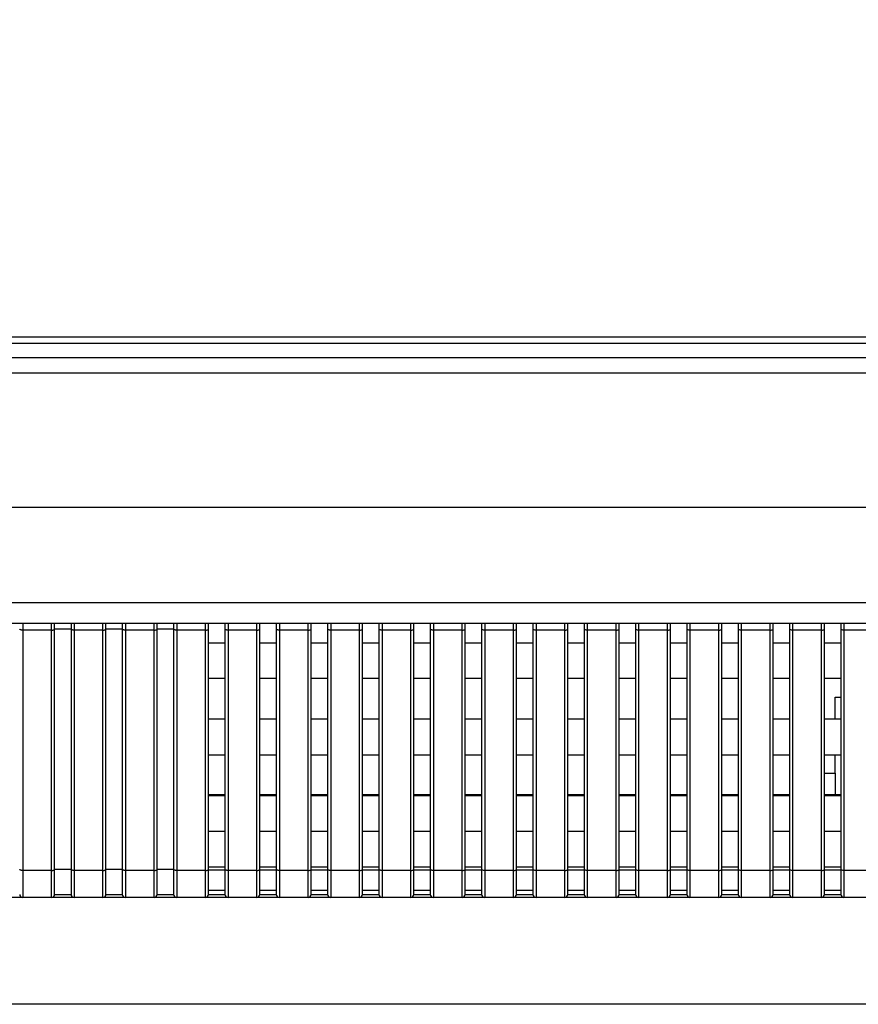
# Model space of a CAD drawing. Header units: millimetres. Extents: x -9020 to -2602, y 1105 to 6065.
# Tile 62 of 80: x -7101 to -7019, y 3945 to 4041. Entities that reach past the tile are written whole.
import ezdxf

# ---------------------------------------------------------------- set-up
doc = ezdxf.new("R2010")
doc.units = ezdxf.units.MM
doc.header["$LTSCALE"] = 65.395
doc.header["$PDSIZE"] = 0.05
doc.layers.get('0').update_dxf_attribs({"linetype": 'CONTINUOUS'})
doc.layers.get('Defpoints').update_dxf_attribs({"linetype": 'CONTINUOUS'})
doc.styles.get("Standard").update_dxf_attribs({"font": 'GOTHIC.TTF', "width": 0.5})
doc.dimstyles.new('ISO-25', dxfattribs={"dimtxt": 2.5, "dimasz": 2.5, "dimexe": 1.25, "dimexo": 0.625, "dimtad": 1, "dimtxsty": 'STANDARD', "dimcen": 2.5, "dimadec": 0, "dimazin": 0, "dimtfac": 1, "dimtmove": 0, "dimatfit": 3, "dimfxl": 1, "dimarcsym": 0})

# ---------------------------------------------------------------- blocks, each defined once
blk = doc.blocks.new('*D2')
at = {"color": 3, "lineweight": -2}
for p, q in [((-7776.392, 4010.081), (-7776.392, 4113.644)), ((-7634.942, 4010.081), (-7777.642, 4010.081)), ((-7776.392, 3995.081), (-7776.392, 3960.081)), ((-6463.802, 3945.081), (-7777.642, 3945.081))]:
    blk.add_line(p, q, dxfattribs=at)
at = {"color": 3}
for points in [[(-7773.892, 3995.081), (-7778.892, 3995.081), (-7776.392, 4010.081)], [(-7778.892, 3960.081), (-7773.892, 3960.081), (-7776.392, 3945.081)]]:
    blk.add_solid(points, dxfattribs=at)
at = {"layer": 'Defpoints', "color": 0}
for p in [(-7634.317, 4010.081), (-7776.392, 3945.081), (-6463.177, 3945.081)]:
    blk.add_point(p, dxfattribs=at)
at = {"color": 2, "insert": (-7794.352, 4078.229), "char_height": 20, "attachment_point": 5, "rotation": 90}
blk.add_mtext('65 [2,559]', dxfattribs=at)

msp = doc.modelspace()

# ---------------------------------------------------------------- linework, layer by layer
at = {"color": 7, "linetype": 'Continuous'}
for p, q in [((-7634.917, 4009.481), (-6185.037, 4009.481)), ((-7634.317, 4010.081), (-6185.637, 4010.081)), ((-7635.852, 4008.081), (-6184.102, 4008.081)), ((-7637.352, 4006.581), (-6182.602, 4006.581)), ((-6182.602, 3993.481), (-7637.352, 3993.481)), ((-6192.068, 3984.181), (-7627.886, 3984.181)), ((-6191.635, 3982.181), (-7628.319, 3982.181)), ((-7100.377, 3982.181), (-7100.377, 3955.481)), ((-7097.577, 3981.523), (-7100.377, 3981.523)), ((-7097.577, 3955.481), (-7097.577, 3982.181)), ((-7097.277, 3955.781), (-7097.277, 3982.181)), ((-7095.677, 3981.626), (-7097.277, 3981.626)), ((-7095.677, 3982.181), (-7095.677, 3955.781)), ((-7095.377, 3982.181), (-7095.377, 3955.481)), ((-7092.577, 3981.523), (-7095.377, 3981.523)), ((-7092.577, 3955.481), (-7092.577, 3982.181)), ((-7092.277, 3955.781), (-7092.277, 3982.181)), ((-7090.677, 3981.626), (-7092.277, 3981.626)), ((-7090.677, 3982.181), (-7090.677, 3955.781)), ((-7090.377, 3982.181), (-7090.377, 3955.481)), ((-7087.577, 3981.523), (-7090.377, 3981.523)), ((-7087.577, 3955.481), (-7087.577, 3982.181)), ((-7087.277, 3955.781), (-7087.277, 3982.181)), ((-7085.677, 3981.626), (-7087.277, 3981.626)), ((-7085.677, 3982.181), (-7085.677, 3955.781)), ((-7085.377, 3982.181), (-7085.377, 3955.481)), ((-7082.577, 3981.523), (-7085.377, 3981.523)), ((-7082.577, 3955.481), (-7082.577, 3982.181)), ((-7082.277, 3955.781), (-7082.277, 3982.181)), ((-7080.677, 3982.181), (-7080.677, 3955.781)), ((-7080.377, 3982.181), (-7080.377, 3955.481)), ((-7077.577, 3981.523), (-7080.377, 3981.523)), ((-7077.577, 3955.481), (-7077.577, 3982.181)), ((-7077.277, 3955.781), (-7077.277, 3982.181)), ((-7075.677, 3982.181), (-7075.677, 3955.781)), ((-7075.377, 3982.181), (-7075.377, 3955.481)), ((-7072.577, 3981.523), (-7075.377, 3981.523)), ((-7072.577, 3955.481), (-7072.577, 3982.181)), ((-7072.277, 3955.781), (-7072.277, 3982.181)), ((-7070.677, 3982.181), (-7070.677, 3955.781)), ((-7070.377, 3982.181), (-7070.377, 3955.481)), ((-7067.577, 3981.523), (-7070.377, 3981.523)), ((-7067.577, 3955.481), (-7067.577, 3982.181)), ((-7067.277, 3955.781), (-7067.277, 3982.181)), ((-7065.677, 3982.181), (-7065.677, 3955.781)), ((-7065.377, 3982.181), (-7065.377, 3955.481)), ((-7062.577, 3981.523), (-7065.377, 3981.523)), ((-7062.577, 3955.481), (-7062.577, 3982.181)), ((-7062.277, 3955.781), (-7062.277, 3982.181)), ((-7060.677, 3982.181), (-7060.677, 3955.781)), ((-7060.377, 3982.181), (-7060.377, 3955.481)), ((-7057.577, 3981.523), (-7060.377, 3981.523)), ((-7057.577, 3955.481), (-7057.577, 3982.181)), ((-7057.277, 3955.781), (-7057.277, 3982.181)), ((-7055.677, 3982.181), (-7055.677, 3955.781)), ((-7055.377, 3982.181), (-7055.377, 3955.481)), ((-7052.577, 3981.523), (-7055.377, 3981.523)), ((-7052.577, 3955.481), (-7052.577, 3982.181)), ((-7052.277, 3955.781), (-7052.277, 3982.181)), ((-7050.677, 3982.181), (-7050.677, 3955.781)), ((-7050.377, 3982.181), (-7050.377, 3955.481)), ((-7047.577, 3981.523), (-7050.377, 3981.523)), ((-7047.577, 3955.481), (-7047.577, 3982.181)), ((-7047.277, 3955.781), (-7047.277, 3982.181)), ((-7045.677, 3982.181), (-7045.677, 3955.781)), ((-7045.377, 3982.181), (-7045.377, 3955.481)), ((-7042.577, 3981.523), (-7045.377, 3981.523)), ((-7042.577, 3955.481), (-7042.577, 3982.181)), ((-7042.277, 3955.781), (-7042.277, 3982.181)), ((-7040.677, 3982.181), (-7040.677, 3955.781)), ((-7040.377, 3982.181), (-7040.377, 3955.481)), ((-7037.577, 3981.523), (-7040.377, 3981.523)), ((-7037.577, 3955.481), (-7037.577, 3982.181)), ((-7037.277, 3955.781), (-7037.277, 3982.181)), ((-7035.677, 3982.181), (-7035.677, 3955.781)), ((-7035.377, 3982.181), (-7035.377, 3955.481)), ((-7032.577, 3981.523), (-7035.377, 3981.523)), ((-7032.577, 3955.481), (-7032.577, 3982.181)), ((-7032.277, 3955.781), (-7032.277, 3982.181)), ((-7030.677, 3982.181), (-7030.677, 3955.781)), ((-7030.377, 3982.181), (-7030.377, 3955.481)), ((-7027.577, 3981.523), (-7030.377, 3981.523)), ((-7027.577, 3955.481), (-7027.577, 3982.181)), ((-7027.277, 3955.781), (-7027.277, 3982.181)), ((-7025.677, 3982.181), (-7025.677, 3955.781)), ((-7025.377, 3982.181), (-7025.377, 3955.481)), ((-7022.577, 3981.523), (-7025.377, 3981.523)), ((-7022.577, 3955.481), (-7022.577, 3982.181)), ((-7022.277, 3955.781), (-7022.277, 3982.181)), ((-7020.677, 3982.181), (-7020.677, 3955.781)), ((-7020.377, 3982.181), (-7020.377, 3955.481)), ((-7017.577, 3981.523), (-7020.377, 3981.523)), ((-7082.277, 3980.281), (-7080.677, 3980.281)), ((-7077.277, 3980.281), (-7075.677, 3980.281)), ((-7072.277, 3980.281), (-7070.677, 3980.281)), ((-7067.277, 3980.281), (-7065.677, 3980.281)), ((-7062.277, 3980.281), (-7060.677, 3980.281)), ((-7057.277, 3980.281), (-7055.677, 3980.281)), ((-7052.277, 3980.281), (-7050.677, 3980.281)), ((-7047.277, 3980.281), (-7045.677, 3980.281)), ((-7042.277, 3980.281), (-7040.677, 3980.281)), ((-7037.277, 3980.281), (-7035.677, 3980.281)), ((-7032.277, 3980.281), (-7030.677, 3980.281)), ((-7027.277, 3980.281), (-7025.677, 3980.281)), ((-7022.277, 3980.281), (-7020.677, 3980.281)), ((-7082.277, 3976.831), (-7080.677, 3976.831)), ((-7077.277, 3976.831), (-7075.677, 3976.831)), ((-7072.277, 3976.831), (-7070.677, 3976.831)), ((-7067.277, 3976.831), (-7065.677, 3976.831)), ((-7062.277, 3976.831), (-7060.677, 3976.831)), ((-7057.277, 3976.831), (-7055.677, 3976.831)), ((-7052.277, 3976.831), (-7050.677, 3976.831)), ((-7047.277, 3976.831), (-7045.677, 3976.831)), ((-7042.277, 3976.831), (-7040.677, 3976.831)), ((-7037.277, 3976.831), (-7035.677, 3976.831)), ((-7032.277, 3976.831), (-7030.677, 3976.831)), ((-7027.277, 3976.831), (-7025.677, 3976.831)), ((-7022.277, 3976.831), (-7020.677, 3976.831)), ((-7021.227, 3972.881), (-7021.227, 3974.981)), ((-7021.227, 3974.981), (-7020.677, 3974.981)), ((-7082.277, 3972.881), (-7080.677, 3972.881)), ((-7077.277, 3972.881), (-7075.677, 3972.881)), ((-7072.277, 3972.881), (-7070.677, 3972.881)), ((-7067.277, 3972.881), (-7065.677, 3972.881)), ((-7062.277, 3972.881), (-7060.677, 3972.881)), ((-7057.277, 3972.881), (-7055.677, 3972.881)), ((-7052.277, 3972.881), (-7050.677, 3972.881)), ((-7047.277, 3972.881), (-7045.677, 3972.881)), ((-7042.277, 3972.881), (-7040.677, 3972.881)), ((-7037.277, 3972.881), (-7035.677, 3972.881)), ((-7032.277, 3972.881), (-7030.677, 3972.881)), ((-7027.277, 3972.881), (-7025.677, 3972.881)), ((-7022.277, 3972.881), (-7020.677, 3972.881)), ((-7082.277, 3969.381), (-7080.677, 3969.381)), ((-7077.277, 3969.381), (-7075.677, 3969.381)), ((-7072.277, 3969.381), (-7070.677, 3969.381)), ((-7067.277, 3969.381), (-7065.677, 3969.381)), ((-7062.277, 3969.381), (-7060.677, 3969.381)), ((-7057.277, 3969.381), (-7055.677, 3969.381)), ((-7052.277, 3969.381), (-7050.677, 3969.381)), ((-7047.277, 3969.381), (-7045.677, 3969.381)), ((-7042.277, 3969.381), (-7040.677, 3969.381)), ((-7037.277, 3969.381), (-7035.677, 3969.381)), ((-7032.277, 3969.381), (-7030.677, 3969.381)), ((-7027.277, 3969.381), (-7025.677, 3969.381)), ((-7022.277, 3969.381), (-7020.677, 3969.381)), ((-7021.227, 3967.581), (-7021.227, 3969.381)), ((-7022.277, 3967.581), (-7021.185, 3967.581)), ((-7021.185, 3965.481), (-7021.185, 3967.581)), ((-7080.677, 3965.481), (-7082.277, 3965.481)), ((-7082.277, 3965.431), (-7080.677, 3965.431)), ((-7075.677, 3965.481), (-7077.277, 3965.481)), ((-7077.277, 3965.431), (-7075.677, 3965.431)), ((-7070.677, 3965.481), (-7072.277, 3965.481)), ((-7072.277, 3965.431), (-7070.677, 3965.431)), ((-7065.677, 3965.481), (-7067.277, 3965.481)), ((-7067.277, 3965.431), (-7065.677, 3965.431)), ((-7060.677, 3965.481), (-7062.277, 3965.481)), ((-7062.277, 3965.431), (-7060.677, 3965.431)), ((-7055.677, 3965.481), (-7057.277, 3965.481)), ((-7057.277, 3965.431), (-7055.677, 3965.431)), ((-7050.677, 3965.481), (-7052.277, 3965.481)), ((-7052.277, 3965.431), (-7050.677, 3965.431)), ((-7045.677, 3965.481), (-7047.277, 3965.481)), ((-7047.277, 3965.431), (-7045.677, 3965.431)), ((-7040.677, 3965.481), (-7042.277, 3965.481)), ((-7042.277, 3965.431), (-7040.677, 3965.431)), ((-7035.677, 3965.481), (-7037.277, 3965.481)), ((-7037.277, 3965.431), (-7035.677, 3965.431)), ((-7030.677, 3965.481), (-7032.277, 3965.481)), ((-7032.277, 3965.431), (-7030.677, 3965.431)), ((-7025.677, 3965.481), (-7027.277, 3965.481)), ((-7027.277, 3965.431), (-7025.677, 3965.431)), ((-7020.677, 3965.481), (-7022.277, 3965.481)), ((-7022.277, 3965.431), (-7020.677, 3965.431)), ((-7082.277, 3961.931), (-7080.677, 3961.931)), ((-7077.277, 3961.931), (-7075.677, 3961.931)), ((-7072.277, 3961.931), (-7070.677, 3961.931)), ((-7067.277, 3961.931), (-7065.677, 3961.931)), ((-7062.277, 3961.931), (-7060.677, 3961.931)), ((-7057.277, 3961.931), (-7055.677, 3961.931)), ((-7052.277, 3961.931), (-7050.677, 3961.931)), ((-7047.277, 3961.931), (-7045.677, 3961.931)), ((-7042.277, 3961.931), (-7040.677, 3961.931)), ((-7037.277, 3961.931), (-7035.677, 3961.931)), ((-7032.277, 3961.931), (-7030.677, 3961.931)), ((-7027.277, 3961.931), (-7025.677, 3961.931)), ((-7022.277, 3961.931), (-7020.677, 3961.931)), ((-7082.277, 3958.481), (-7080.677, 3958.481)), ((-7077.277, 3958.481), (-7075.677, 3958.481)), ((-7072.277, 3958.481), (-7070.677, 3958.481)), ((-7067.277, 3958.481), (-7065.677, 3958.481)), ((-7062.277, 3958.481), (-7060.677, 3958.481)), ((-7057.277, 3958.481), (-7055.677, 3958.481)), ((-7052.277, 3958.481), (-7050.677, 3958.481)), ((-7047.277, 3958.481), (-7045.677, 3958.481)), ((-7042.277, 3958.481), (-7040.677, 3958.481)), ((-7037.277, 3958.481), (-7035.677, 3958.481)), ((-7032.277, 3958.481), (-7030.677, 3958.481)), ((-7027.277, 3958.481), (-7025.677, 3958.481)), ((-7022.277, 3958.481), (-7020.677, 3958.481)), ((-7097.577, 3958.113), (-7100.377, 3958.113)), ((-7095.677, 3958.215), (-7097.277, 3958.215)), ((-7092.577, 3958.113), (-7095.377, 3958.113)), ((-7090.677, 3958.215), (-7092.277, 3958.215)), ((-7087.577, 3958.113), (-7090.377, 3958.113)), ((-7085.677, 3958.215), (-7087.277, 3958.215)), ((-7082.577, 3958.113), (-7085.377, 3958.113)), ((-7082.277, 3958.181), (-7080.677, 3958.181)), ((-7077.577, 3958.113), (-7080.377, 3958.113)), ((-7077.277, 3958.181), (-7075.677, 3958.181)), ((-7072.577, 3958.113), (-7075.377, 3958.113)), ((-7072.277, 3958.181), (-7070.677, 3958.181)), ((-7067.577, 3958.113), (-7070.377, 3958.113)), ((-7067.277, 3958.181), (-7065.677, 3958.181)), ((-7062.577, 3958.113), (-7065.377, 3958.113)), ((-7062.277, 3958.181), (-7060.677, 3958.181)), ((-7057.577, 3958.113), (-7060.377, 3958.113)), ((-7057.277, 3958.181), (-7055.677, 3958.181)), ((-7052.577, 3958.113), (-7055.377, 3958.113)), ((-7052.277, 3958.181), (-7050.677, 3958.181)), ((-7047.577, 3958.113), (-7050.377, 3958.113)), ((-7047.277, 3958.181), (-7045.677, 3958.181)), ((-7042.577, 3958.113), (-7045.377, 3958.113)), ((-7042.277, 3958.181), (-7040.677, 3958.181)), ((-7037.577, 3958.113), (-7040.377, 3958.113)), ((-7037.277, 3958.181), (-7035.677, 3958.181)), ((-7032.577, 3958.113), (-7035.377, 3958.113)), ((-7032.277, 3958.181), (-7030.677, 3958.181)), ((-7027.577, 3958.113), (-7030.377, 3958.113)), ((-7027.277, 3958.181), (-7025.677, 3958.181)), ((-7022.577, 3958.113), (-7025.377, 3958.113)), ((-7022.277, 3958.181), (-7020.677, 3958.181)), ((-7017.577, 3958.113), (-7020.377, 3958.113)), ((-7097.277, 3955.781), (-7095.677, 3955.781)), ((-7092.277, 3955.781), (-7090.677, 3955.781)), ((-7087.277, 3955.781), (-7085.677, 3955.781)), ((-7082.277, 3956.181), (-7080.677, 3956.181)), ((-7082.277, 3955.781), (-7080.677, 3955.781)), ((-7077.277, 3956.181), (-7075.677, 3956.181)), ((-7077.277, 3955.781), (-7075.677, 3955.781)), ((-7072.277, 3956.181), (-7070.677, 3956.181)), ((-7072.277, 3955.781), (-7070.677, 3955.781)), ((-7067.277, 3956.181), (-7065.677, 3956.181)), ((-7067.277, 3955.781), (-7065.677, 3955.781)), ((-7062.277, 3956.181), (-7060.677, 3956.181)), ((-7062.277, 3955.781), (-7060.677, 3955.781)), ((-7057.277, 3956.181), (-7055.677, 3956.181)), ((-7057.277, 3955.781), (-7055.677, 3955.781)), ((-7052.277, 3956.181), (-7050.677, 3956.181)), ((-7052.277, 3955.781), (-7050.677, 3955.781)), ((-7047.277, 3956.181), (-7045.677, 3956.181)), ((-7047.277, 3955.781), (-7045.677, 3955.781)), ((-7042.277, 3956.181), (-7040.677, 3956.181)), ((-7042.277, 3955.781), (-7040.677, 3955.781)), ((-7037.277, 3956.181), (-7035.677, 3956.181)), ((-7037.277, 3955.781), (-7035.677, 3955.781)), ((-7032.277, 3956.181), (-7030.677, 3956.181)), ((-7032.277, 3955.781), (-7030.677, 3955.781)), ((-7027.277, 3956.181), (-7025.677, 3956.181)), ((-7027.277, 3955.781), (-7025.677, 3955.781)), ((-7022.277, 3956.181), (-7020.677, 3956.181)), ((-7022.277, 3955.781), (-7020.677, 3955.781)), ((-6462.484, 3955.481), (-7357.47, 3955.481))]:
    msp.add_line(p, q, dxfattribs=at)
for centre, start, end in [((-7100.377, 3955.781), 180, 270), ((-7097.577, 3955.781), 270, 0), ((-7095.377, 3955.781), 180, 270), ((-7092.577, 3955.781), 270, 0), ((-7090.377, 3955.781), 180, 270), ((-7087.577, 3955.781), 270, 0), ((-7085.377, 3955.781), 180, 270), ((-7082.577, 3955.781), 270, 0), ((-7080.377, 3955.781), 180, 270), ((-7077.577, 3955.781), 270, 0), ((-7075.377, 3955.781), 180, 270), ((-7072.577, 3955.781), 270, 0), ((-7070.377, 3955.781), 180, 270), ((-7067.577, 3955.781), 270, 0), ((-7065.377, 3955.781), 180, 270), ((-7062.577, 3955.781), 270, 0), ((-7060.377, 3955.781), 180, 270), ((-7057.577, 3955.781), 270, 0), ((-7055.377, 3955.781), 180, 270), ((-7052.577, 3955.781), 270, 0), ((-7050.377, 3955.781), 180, 270), ((-7047.577, 3955.781), 270, 0), ((-7045.377, 3955.781), 180, 270), ((-7042.577, 3955.781), 270, 0), ((-7040.377, 3955.781), 180, 270), ((-7037.577, 3955.781), 270, 0), ((-7035.377, 3955.781), 180, 270), ((-7032.577, 3955.781), 270, 0), ((-7030.377, 3955.781), 180, 270), ((-7027.577, 3955.781), 270, 0), ((-7025.377, 3955.781), 180, 270), ((-7022.577, 3955.781), 270, 0), ((-7020.377, 3955.781), 180, 270)]:
    msp.add_arc(centre, 0.3, start, end, dxfattribs=at)
for points in [[(-7100.377, 3981.523), (-7100.415, 3981.523), (-7100.487, 3981.528), (-7100.571, 3981.545), (-7100.625, 3981.567), (-7100.658, 3981.586), (-7100.677, 3981.61), (-7100.677, 3981.626)], [(-7097.577, 3981.523), (-7097.539, 3981.523), (-7097.467, 3981.528), (-7097.383, 3981.545), (-7097.329, 3981.567), (-7097.296, 3981.586), (-7097.277, 3981.61), (-7097.277, 3981.626)], [(-7095.377, 3981.523), (-7095.415, 3981.523), (-7095.487, 3981.528), (-7095.571, 3981.545), (-7095.625, 3981.567), (-7095.658, 3981.586), (-7095.677, 3981.61), (-7095.677, 3981.626)], [(-7092.577, 3981.523), (-7092.539, 3981.523), (-7092.467, 3981.528), (-7092.383, 3981.545), (-7092.329, 3981.567), (-7092.296, 3981.586), (-7092.277, 3981.61), (-7092.277, 3981.626)], [(-7090.377, 3981.523), (-7090.415, 3981.523), (-7090.487, 3981.528), (-7090.571, 3981.545), (-7090.625, 3981.567), (-7090.658, 3981.586), (-7090.677, 3981.61), (-7090.677, 3981.626)], [(-7087.577, 3981.523), (-7087.539, 3981.523), (-7087.467, 3981.528), (-7087.383, 3981.545), (-7087.329, 3981.567), (-7087.296, 3981.586), (-7087.277, 3981.61), (-7087.277, 3981.626)], [(-7085.377, 3981.523), (-7085.415, 3981.523), (-7085.487, 3981.528), (-7085.571, 3981.545), (-7085.625, 3981.567), (-7085.658, 3981.586), (-7085.677, 3981.61), (-7085.677, 3981.626)], [(-7082.577, 3981.523), (-7082.539, 3981.523), (-7082.467, 3981.528), (-7082.383, 3981.545), (-7082.329, 3981.567), (-7082.296, 3981.586), (-7082.277, 3981.61), (-7082.277, 3981.626)], [(-7080.377, 3981.523), (-7080.415, 3981.523), (-7080.487, 3981.528), (-7080.571, 3981.545), (-7080.625, 3981.567), (-7080.658, 3981.586), (-7080.677, 3981.61), (-7080.677, 3981.626)], [(-7077.577, 3981.523), (-7077.539, 3981.523), (-7077.467, 3981.528), (-7077.383, 3981.545), (-7077.329, 3981.567), (-7077.296, 3981.586), (-7077.277, 3981.61), (-7077.277, 3981.626)], [(-7075.377, 3981.523), (-7075.415, 3981.523), (-7075.487, 3981.528), (-7075.571, 3981.545), (-7075.625, 3981.567), (-7075.658, 3981.586), (-7075.677, 3981.61), (-7075.677, 3981.626)], [(-7072.577, 3981.523), (-7072.539, 3981.523), (-7072.467, 3981.528), (-7072.383, 3981.545), (-7072.329, 3981.567), (-7072.296, 3981.586), (-7072.277, 3981.61), (-7072.277, 3981.626)], [(-7070.377, 3981.523), (-7070.415, 3981.523), (-7070.487, 3981.528), (-7070.571, 3981.545), (-7070.625, 3981.567), (-7070.658, 3981.586), (-7070.677, 3981.61), (-7070.677, 3981.626)], [(-7067.577, 3981.523), (-7067.539, 3981.523), (-7067.467, 3981.528), (-7067.383, 3981.545), (-7067.329, 3981.567), (-7067.296, 3981.586), (-7067.277, 3981.61), (-7067.277, 3981.626)], [(-7065.377, 3981.523), (-7065.415, 3981.523), (-7065.487, 3981.528), (-7065.571, 3981.545), (-7065.625, 3981.567), (-7065.658, 3981.586), (-7065.677, 3981.61), (-7065.677, 3981.626)], [(-7062.577, 3981.523), (-7062.539, 3981.523), (-7062.467, 3981.528), (-7062.383, 3981.545), (-7062.329, 3981.567), (-7062.296, 3981.586), (-7062.277, 3981.61), (-7062.277, 3981.626)], [(-7060.377, 3981.523), (-7060.415, 3981.523), (-7060.487, 3981.528), (-7060.571, 3981.545), (-7060.625, 3981.567), (-7060.658, 3981.586), (-7060.677, 3981.61), (-7060.677, 3981.626)], [(-7057.577, 3981.523), (-7057.539, 3981.523), (-7057.467, 3981.528), (-7057.383, 3981.545), (-7057.329, 3981.567), (-7057.296, 3981.586), (-7057.277, 3981.61), (-7057.277, 3981.626)], [(-7055.377, 3981.523), (-7055.415, 3981.523), (-7055.487, 3981.528), (-7055.571, 3981.545), (-7055.625, 3981.567), (-7055.658, 3981.586), (-7055.677, 3981.61), (-7055.677, 3981.626)], [(-7052.577, 3981.523), (-7052.539, 3981.523), (-7052.467, 3981.528), (-7052.383, 3981.545), (-7052.329, 3981.567), (-7052.296, 3981.586), (-7052.277, 3981.61), (-7052.277, 3981.626)], [(-7050.377, 3981.523), (-7050.415, 3981.523), (-7050.487, 3981.528), (-7050.571, 3981.545), (-7050.625, 3981.567), (-7050.658, 3981.586), (-7050.677, 3981.61), (-7050.677, 3981.626)], [(-7047.577, 3981.523), (-7047.539, 3981.523), (-7047.467, 3981.528), (-7047.383, 3981.545), (-7047.329, 3981.567), (-7047.296, 3981.586), (-7047.277, 3981.61), (-7047.277, 3981.626)], [(-7045.377, 3981.523), (-7045.415, 3981.523), (-7045.487, 3981.528), (-7045.571, 3981.545), (-7045.625, 3981.567), (-7045.658, 3981.586), (-7045.677, 3981.61), (-7045.677, 3981.626)], [(-7042.577, 3981.523), (-7042.539, 3981.523), (-7042.467, 3981.528), (-7042.383, 3981.545), (-7042.329, 3981.567), (-7042.296, 3981.586), (-7042.277, 3981.61), (-7042.277, 3981.626)], [(-7040.377, 3981.523), (-7040.415, 3981.523), (-7040.487, 3981.528), (-7040.571, 3981.545), (-7040.625, 3981.567), (-7040.658, 3981.586), (-7040.677, 3981.61), (-7040.677, 3981.626)], [(-7037.577, 3981.523), (-7037.539, 3981.523), (-7037.467, 3981.528), (-7037.383, 3981.545), (-7037.329, 3981.567), (-7037.296, 3981.586), (-7037.277, 3981.61), (-7037.277, 3981.626)], [(-7035.377, 3981.523), (-7035.415, 3981.523), (-7035.487, 3981.528), (-7035.571, 3981.545), (-7035.625, 3981.567), (-7035.658, 3981.586), (-7035.677, 3981.61), (-7035.677, 3981.626)], [(-7032.577, 3981.523), (-7032.539, 3981.523), (-7032.467, 3981.528), (-7032.383, 3981.545), (-7032.329, 3981.567), (-7032.296, 3981.586), (-7032.277, 3981.61), (-7032.277, 3981.626)], [(-7030.377, 3981.523), (-7030.415, 3981.523), (-7030.487, 3981.528), (-7030.571, 3981.545), (-7030.625, 3981.567), (-7030.658, 3981.586), (-7030.677, 3981.61), (-7030.677, 3981.626)], [(-7027.577, 3981.523), (-7027.539, 3981.523), (-7027.467, 3981.528), (-7027.383, 3981.545), (-7027.329, 3981.567), (-7027.296, 3981.586), (-7027.277, 3981.61), (-7027.277, 3981.626)], [(-7025.377, 3981.523), (-7025.415, 3981.523), (-7025.487, 3981.528), (-7025.571, 3981.545), (-7025.625, 3981.567), (-7025.658, 3981.586), (-7025.677, 3981.61), (-7025.677, 3981.626)], [(-7022.577, 3981.523), (-7022.539, 3981.523), (-7022.467, 3981.528), (-7022.383, 3981.545), (-7022.329, 3981.567), (-7022.296, 3981.586), (-7022.277, 3981.61), (-7022.277, 3981.626)], [(-7020.377, 3981.523), (-7020.415, 3981.523), (-7020.487, 3981.528), (-7020.571, 3981.545), (-7020.625, 3981.567), (-7020.658, 3981.586), (-7020.677, 3981.61), (-7020.677, 3981.626)], [(-7100.377, 3958.113), (-7100.415, 3958.113), (-7100.487, 3958.117), (-7100.571, 3958.135), (-7100.625, 3958.157), (-7100.658, 3958.176), (-7100.677, 3958.2), (-7100.677, 3958.215)], [(-7097.577, 3958.113), (-7097.539, 3958.113), (-7097.467, 3958.117), (-7097.383, 3958.135), (-7097.329, 3958.157), (-7097.296, 3958.176), (-7097.277, 3958.2), (-7097.277, 3958.215)], [(-7095.377, 3958.113), (-7095.415, 3958.113), (-7095.487, 3958.117), (-7095.571, 3958.135), (-7095.625, 3958.157), (-7095.658, 3958.176), (-7095.677, 3958.2), (-7095.677, 3958.215)], [(-7092.577, 3958.113), (-7092.539, 3958.113), (-7092.467, 3958.117), (-7092.383, 3958.135), (-7092.329, 3958.157), (-7092.296, 3958.176), (-7092.277, 3958.2), (-7092.277, 3958.215)], [(-7090.377, 3958.113), (-7090.415, 3958.113), (-7090.487, 3958.117), (-7090.571, 3958.135), (-7090.625, 3958.157), (-7090.658, 3958.176), (-7090.677, 3958.2), (-7090.677, 3958.215)], [(-7087.577, 3958.113), (-7087.539, 3958.113), (-7087.467, 3958.117), (-7087.383, 3958.135), (-7087.329, 3958.157), (-7087.296, 3958.176), (-7087.277, 3958.2), (-7087.277, 3958.215)], [(-7085.377, 3958.113), (-7085.415, 3958.113), (-7085.487, 3958.117), (-7085.571, 3958.135), (-7085.625, 3958.157), (-7085.658, 3958.176), (-7085.677, 3958.2), (-7085.677, 3958.215)], [(-7082.577, 3958.113), (-7082.539, 3958.113), (-7082.467, 3958.117), (-7082.383, 3958.135), (-7082.329, 3958.157), (-7082.296, 3958.176), (-7082.277, 3958.2), (-7082.277, 3958.215)], [(-7080.377, 3958.113), (-7080.415, 3958.113), (-7080.487, 3958.117), (-7080.571, 3958.135), (-7080.625, 3958.157), (-7080.658, 3958.176), (-7080.677, 3958.2), (-7080.677, 3958.215)], [(-7077.577, 3958.113), (-7077.539, 3958.113), (-7077.467, 3958.117), (-7077.383, 3958.135), (-7077.329, 3958.157), (-7077.296, 3958.176), (-7077.277, 3958.2), (-7077.277, 3958.215)], [(-7075.377, 3958.113), (-7075.415, 3958.113), (-7075.487, 3958.117), (-7075.571, 3958.135), (-7075.625, 3958.157), (-7075.658, 3958.176), (-7075.677, 3958.2), (-7075.677, 3958.215)], [(-7072.577, 3958.113), (-7072.539, 3958.113), (-7072.467, 3958.117), (-7072.383, 3958.135), (-7072.329, 3958.157), (-7072.296, 3958.176), (-7072.277, 3958.2), (-7072.277, 3958.215)], [(-7070.377, 3958.113), (-7070.415, 3958.113), (-7070.487, 3958.117), (-7070.571, 3958.135), (-7070.625, 3958.157), (-7070.658, 3958.176), (-7070.677, 3958.2), (-7070.677, 3958.215)], [(-7067.577, 3958.113), (-7067.539, 3958.113), (-7067.467, 3958.117), (-7067.383, 3958.135), (-7067.329, 3958.157), (-7067.296, 3958.176), (-7067.277, 3958.2), (-7067.277, 3958.215)], [(-7065.377, 3958.113), (-7065.415, 3958.113), (-7065.487, 3958.117), (-7065.571, 3958.135), (-7065.625, 3958.157), (-7065.658, 3958.176), (-7065.677, 3958.2), (-7065.677, 3958.215)], [(-7062.577, 3958.113), (-7062.539, 3958.113), (-7062.467, 3958.117), (-7062.383, 3958.135), (-7062.329, 3958.157), (-7062.296, 3958.176), (-7062.277, 3958.2), (-7062.277, 3958.215)], [(-7060.377, 3958.113), (-7060.415, 3958.113), (-7060.487, 3958.117), (-7060.571, 3958.135), (-7060.625, 3958.157), (-7060.658, 3958.176), (-7060.677, 3958.2), (-7060.677, 3958.215)], [(-7057.577, 3958.113), (-7057.539, 3958.113), (-7057.467, 3958.117), (-7057.383, 3958.135), (-7057.329, 3958.157), (-7057.296, 3958.176), (-7057.277, 3958.2), (-7057.277, 3958.215)], [(-7055.377, 3958.113), (-7055.415, 3958.113), (-7055.487, 3958.117), (-7055.571, 3958.135), (-7055.625, 3958.157), (-7055.658, 3958.176), (-7055.677, 3958.2), (-7055.677, 3958.215)], [(-7052.577, 3958.113), (-7052.539, 3958.113), (-7052.467, 3958.117), (-7052.383, 3958.135), (-7052.329, 3958.157), (-7052.296, 3958.176), (-7052.277, 3958.2), (-7052.277, 3958.215)], [(-7050.377, 3958.113), (-7050.415, 3958.113), (-7050.487, 3958.117), (-7050.571, 3958.135), (-7050.625, 3958.157), (-7050.658, 3958.176), (-7050.677, 3958.2), (-7050.677, 3958.215)], [(-7047.577, 3958.113), (-7047.539, 3958.113), (-7047.467, 3958.117), (-7047.383, 3958.135), (-7047.329, 3958.157), (-7047.296, 3958.176), (-7047.277, 3958.2), (-7047.277, 3958.215)], [(-7045.377, 3958.113), (-7045.415, 3958.113), (-7045.487, 3958.117), (-7045.571, 3958.135), (-7045.625, 3958.157), (-7045.658, 3958.176), (-7045.677, 3958.2), (-7045.677, 3958.215)], [(-7042.577, 3958.113), (-7042.539, 3958.113), (-7042.467, 3958.117), (-7042.383, 3958.135), (-7042.329, 3958.157), (-7042.296, 3958.176), (-7042.277, 3958.2), (-7042.277, 3958.215)], [(-7040.377, 3958.113), (-7040.415, 3958.113), (-7040.487, 3958.117), (-7040.571, 3958.135), (-7040.625, 3958.157), (-7040.658, 3958.176), (-7040.677, 3958.2), (-7040.677, 3958.215)], [(-7037.577, 3958.113), (-7037.539, 3958.113), (-7037.467, 3958.117), (-7037.383, 3958.135), (-7037.329, 3958.157), (-7037.296, 3958.176), (-7037.277, 3958.2), (-7037.277, 3958.215)], [(-7035.377, 3958.113), (-7035.415, 3958.113), (-7035.487, 3958.117), (-7035.571, 3958.135), (-7035.625, 3958.157), (-7035.658, 3958.176), (-7035.677, 3958.2), (-7035.677, 3958.215)], [(-7032.577, 3958.113), (-7032.539, 3958.113), (-7032.467, 3958.117), (-7032.383, 3958.135), (-7032.329, 3958.157), (-7032.296, 3958.176), (-7032.277, 3958.2), (-7032.277, 3958.215)], [(-7030.377, 3958.113), (-7030.415, 3958.113), (-7030.487, 3958.117), (-7030.571, 3958.135), (-7030.625, 3958.157), (-7030.658, 3958.176), (-7030.677, 3958.2), (-7030.677, 3958.215)], [(-7027.577, 3958.113), (-7027.539, 3958.113), (-7027.467, 3958.117), (-7027.383, 3958.135), (-7027.329, 3958.157), (-7027.296, 3958.176), (-7027.277, 3958.2), (-7027.277, 3958.215)], [(-7025.377, 3958.113), (-7025.415, 3958.113), (-7025.487, 3958.117), (-7025.571, 3958.135), (-7025.625, 3958.157), (-7025.658, 3958.176), (-7025.677, 3958.2), (-7025.677, 3958.215)], [(-7022.577, 3958.113), (-7022.539, 3958.113), (-7022.467, 3958.117), (-7022.383, 3958.135), (-7022.329, 3958.157), (-7022.296, 3958.176), (-7022.277, 3958.2), (-7022.277, 3958.215)], [(-7020.377, 3958.113), (-7020.415, 3958.113), (-7020.487, 3958.117), (-7020.571, 3958.135), (-7020.625, 3958.157), (-7020.658, 3958.176), (-7020.677, 3958.2), (-7020.677, 3958.215)]]:
    msp.add_open_spline(points, degree=3, knots=[0, 0, 0, 0, 0.34487, 0.644086, 0.765223, 0.863864, 1, 1, 1, 1], dxfattribs=at)

# ---------------------------------------------------------------- dimensions: what is measured, and where the dimension line sits
dim = msp.add_linear_dim(base=(-7776.392, 3945.081), p1=(-7634.317, 4010.081), p2=(-6463.177, 3945.081), angle=90, dimstyle='ISO-25', override={"dimtxt": 20, "dimasz": 15, "dimgap": 5, "dimdec": 0, "dimclrd": 3, "dimclre": 3, "dimclrt": 2, "dimadec": 1, "dimtp": 0.3, "dimtm": 0.3, "dimtofl": 0})
dim.commit()
dim.dimension.update_dxf_attribs({"geometry": '*D2', "text_midpoint": (-7776.392, 4078.229), "dimtype": 160})

doc.saveas('drawing.dxf')
